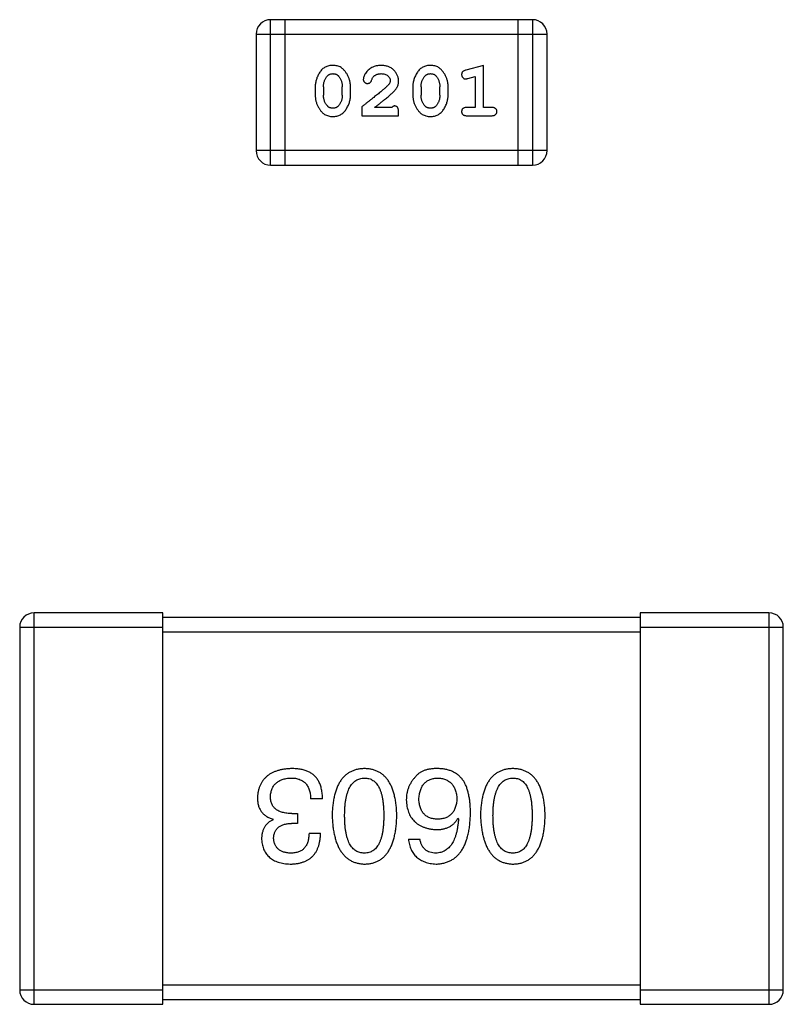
# Model space of a CAD drawing. Header units: millimetres. Extents: x 72 to 239, y 133 to 319.
# Tile 115 of 240: x 105.23 to 106.83, y 265.71 to 267.78. Entities that reach past the tile are written whole.
import ezdxf

# ---------------------------------------------------------------- set-up
doc = ezdxf.new("R2010")
doc.units = ezdxf.units.MM
doc.header["$LTSCALE"] = 5
doc.layers.get('0').update_dxf_attribs({"linetype": 'CONTINUOUS'})

msp = doc.modelspace()

# ---------------------------------------------------------------- linework, layer by layer
for p, q in [((105.7541, 267.4705), (105.7541, 267.7753)), ((106.3027, 267.7753), (105.7541, 267.7753)), ((105.7846, 267.4705), (105.7846, 267.7753)), ((106.2723, 267.7753), (106.2723, 267.4705)), ((106.3027, 267.7753), (106.3027, 267.4705)), ((105.7236, 267.7448), (105.7236, 267.501)), ((105.7236, 267.7448), (106.3332, 267.7448)), ((106.3332, 267.501), (106.3332, 267.7448)), ((106.1999, 267.6796), (106.1633, 267.6697)), ((106.1999, 267.5915), (106.1999, 267.6796)), ((106.1676, 267.6523), (106.1826, 267.6564)), ((106.1826, 267.6564), (106.1826, 267.5915)), ((105.8475, 267.6349), (105.8475, 267.6172)), ((105.8648, 267.6347), (105.8648, 267.6175)), ((105.9041, 267.6175), (105.9041, 267.6347)), ((105.9214, 267.6172), (105.9214, 267.6349)), ((106.052, 267.6349), (106.052, 267.6172)), ((106.0693, 267.6347), (106.0693, 267.6175)), ((106.1087, 267.6175), (106.1087, 267.6347)), ((106.126, 267.6172), (106.126, 267.6349)), ((105.945, 267.593), (105.945, 267.5742)), ((106.008, 267.5915), (105.9718, 267.5915)), ((106.0221, 267.5742), (106.0221, 267.582)), ((106.1826, 267.5915), (106.1653, 267.5915)), ((106.2172, 267.5915), (106.1999, 267.5915)), ((105.945, 267.5742), (106.0221, 267.5742)), ((106.1653, 267.5742), (106.2172, 267.5742)), ((106.3332, 267.501), (105.7236, 267.501)), ((105.7541, 267.4705), (106.3027, 267.4705)), ((105.2583, 265.7127), (105.2583, 266.5327)), ((105.5283, 266.5327), (105.2583, 266.5327)), ((105.5283, 265.7127), (105.5283, 266.5327)), ((106.5283, 266.5327), (106.5283, 265.7127)), ((106.7983, 266.5327), (106.5283, 266.5327)), ((106.7983, 266.5327), (106.7983, 265.7127)), ((106.5283, 266.5227), (105.5283, 266.5227)), ((105.2283, 266.5027), (105.2283, 265.7427)), ((105.2283, 266.5027), (105.5283, 266.5027)), ((105.5283, 266.4927), (106.5283, 266.4927)), ((106.5283, 266.5027), (106.8283, 266.5027)), ((106.8283, 265.7427), (106.8283, 266.5027)), ((105.863, 266.1431), (105.8379, 266.1431)), ((105.7592, 266.0994), (105.7592, 266.1005)), ((105.7985, 266.1125), (105.8106, 266.1125)), ((105.8106, 266.1125), (105.8106, 266.0917)), ((106.1466, 266.1027), (106.1477, 266.1016)), ((105.8106, 266.0917), (105.7975, 266.0917)), ((105.8346, 266.071), (105.8587, 266.071)), ((106.0427, 266.0589), (106.0668, 266.0589)), ((106.5283, 265.7527), (105.5283, 265.7527)), ((105.5283, 265.7427), (105.2283, 265.7427)), ((105.5283, 265.7227), (106.5283, 265.7227)), ((106.8283, 265.7427), (106.5283, 265.7427)), ((105.2583, 265.7127), (105.5283, 265.7127)), ((106.5283, 265.7127), (106.7983, 265.7127))]:
    msp.add_line(p, q)
for centre, radius, start, end in [((105.7541, 267.7448), 0.0305, 90, 180), ((106.3027, 267.7448), 0.0305, 0, 90), ((105.7541, 267.501), 0.0305, 180, 270), ((106.3027, 267.501), 0.0305, 270, 0), ((105.2583, 266.5027), 0.03, 90, 180), ((106.7983, 266.5027), 0.03, 0, 90), ((105.2583, 265.7427), 0.03, 180, 270), ((106.7983, 265.7427), 0.03, 270, 0)]:
    msp.add_arc(centre, radius, start, end)
for points, knots in [([(105.8843, 267.6796), (105.8829, 267.6795), (105.8801, 267.6794), (105.876, 267.6787), (105.8721, 267.6776), (105.8686, 267.676), (105.8653, 267.674), (105.8622, 267.6715), (105.8594, 267.6685), (105.857, 267.6651), (105.8548, 267.6615), (105.8528, 267.6578), (105.8512, 267.6541), (105.8499, 267.6503), (105.8488, 267.6466), (105.8481, 267.6427), (105.8476, 267.6388), (105.8475, 267.6362), (105.8475, 267.6349)], [0, 0, 0, 0, 0.06692, 0.130834, 0.19258, 0.252759, 0.312631, 0.373411, 0.436359, 0.501894, 0.568244, 0.632472, 0.69556, 0.757163, 0.818592, 0.878885, 0.939235, 1, 1, 1, 1]), ([(105.8721, 267.6565), (105.8725, 267.6569), (105.8733, 267.6578), (105.8746, 267.659), (105.876, 267.66), (105.8775, 267.6608), (105.8791, 267.6615), (105.8808, 267.6619), (105.8826, 267.6622), (105.8838, 267.6622), (105.8844, 267.6623)], [0, 0, 0, 0, 0.13042, 0.256046, 0.378133, 0.498725, 0.620452, 0.742761, 0.869406, 1, 1, 1, 1]), ([(105.9214, 267.6349), (105.9214, 267.636), (105.9214, 267.6382), (105.9211, 267.6414), (105.9206, 267.6445), (105.9199, 267.6476), (105.919, 267.6506), (105.9179, 267.6537), (105.9166, 267.6566), (105.9151, 267.6595), (105.9135, 267.6622), (105.9118, 267.6648), (105.9102, 267.6671), (105.9085, 267.6692), (105.9068, 267.6711), (105.9051, 267.6727), (105.9034, 267.6741), (105.901, 267.6757), (105.8978, 267.6773), (105.8936, 267.6786), (105.8891, 267.6794), (105.8859, 267.6795), (105.8843, 267.6796)], [0, 0, 0, 0, 0.049855, 0.099516, 0.148482, 0.19758, 0.246804, 0.296268, 0.346517, 0.397047, 0.446826, 0.49336, 0.537801, 0.579207, 0.617974, 0.654833, 0.689171, 0.722088, 0.786392, 0.853518, 0.924186, 1, 1, 1, 1]), ([(105.8844, 267.6623), (105.8851, 267.6622), (105.8863, 267.6622), (105.8881, 267.662), (105.8898, 267.6616), (105.8914, 267.661), (105.8929, 267.6602), (105.8942, 267.6593), (105.8955, 267.6582), (105.8962, 267.6574), (105.8966, 267.657)], [0, 0, 0, 0, 0.138115, 0.270177, 0.397547, 0.520057, 0.63869, 0.757499, 0.878226, 1, 1, 1, 1]), ([(105.9855, 267.6796), (105.9838, 267.6795), (105.9804, 267.6794), (105.9755, 267.6785), (105.9707, 267.6771), (105.9662, 267.6751), (105.9621, 267.6727), (105.9584, 267.6698), (105.9553, 267.6666), (105.9528, 267.663), (105.9508, 267.6594), (105.9493, 267.6561), (105.9484, 267.6531), (105.9483, 267.6511), (105.9482, 267.6502)], [0, 0, 0, 0, 0.098286, 0.193983, 0.289056, 0.384352, 0.477435, 0.566197, 0.652355, 0.737986, 0.818188, 0.887401, 0.94802, 1, 1, 1, 1]), ([(105.9705, 267.6569), (105.971, 267.6573), (105.972, 267.6581), (105.9736, 267.6593), (105.9753, 267.6602), (105.9771, 267.6609), (105.9791, 267.6615), (105.9811, 267.6619), (105.9832, 267.6622), (105.9846, 267.6622), (105.9853, 267.6623)], [0, 0, 0, 0, 0.121873, 0.243139, 0.363336, 0.485133, 0.607572, 0.734701, 0.864814, 1, 1, 1, 1]), ([(105.9853, 267.6623), (105.9867, 267.6622), (105.9894, 267.6621), (105.9932, 267.6613), (105.9966, 267.6599), (105.9995, 267.658), (106.0018, 267.6557), (106.0036, 267.6532), (106.0046, 267.6505), (106.0048, 267.6487), (106.0048, 267.6477)], [0, 0, 0, 0, 0.156344, 0.299348, 0.4327, 0.561, 0.682299, 0.791883, 0.89611, 1, 1, 1, 1]), ([(106.0221, 267.6468), (106.0221, 267.6479), (106.022, 267.6501), (106.0216, 267.6533), (106.0207, 267.6564), (106.0196, 267.6594), (106.0181, 267.6623), (106.0164, 267.665), (106.0142, 267.6676), (106.0119, 267.67), (106.0092, 267.6722), (106.0064, 267.6742), (106.0033, 267.6759), (106.0001, 267.6772), (105.9967, 267.6783), (105.9931, 267.679), (105.9893, 267.6795), (105.9868, 267.6795), (105.9855, 267.6796)], [0, 0, 0, 0, 0.060981, 0.120256, 0.178148, 0.236115, 0.293993, 0.352864, 0.413358, 0.476056, 0.539296, 0.602396, 0.665116, 0.728325, 0.792919, 0.859317, 0.928302, 1, 1, 1, 1]), ([(106.0888, 267.6796), (106.0874, 267.6795), (106.0846, 267.6794), (106.0805, 267.6787), (106.0766, 267.6776), (106.0731, 267.676), (106.0698, 267.674), (106.0667, 267.6715), (106.0639, 267.6685), (106.0615, 267.6651), (106.0593, 267.6615), (106.0573, 267.6578), (106.0557, 267.6541), (106.0544, 267.6503), (106.0533, 267.6466), (106.0526, 267.6427), (106.0521, 267.6388), (106.052, 267.6362), (106.052, 267.6349)], [0, 0, 0, 0, 0.06692, 0.130834, 0.19258, 0.252759, 0.312631, 0.373411, 0.436359, 0.501894, 0.568244, 0.632472, 0.69556, 0.757163, 0.818592, 0.878885, 0.939235, 1, 1, 1, 1]), ([(106.0766, 267.6565), (106.077, 267.6569), (106.0778, 267.6578), (106.0791, 267.659), (106.0805, 267.66), (106.082, 267.6608), (106.0836, 267.6615), (106.0853, 267.6619), (106.0871, 267.6622), (106.0883, 267.6622), (106.0889, 267.6623)], [0, 0, 0, 0, 0.13042, 0.256046, 0.378133, 0.498725, 0.620452, 0.742761, 0.869406, 1, 1, 1, 1]), ([(106.126, 267.6349), (106.1259, 267.636), (106.1259, 267.6382), (106.1256, 267.6414), (106.1251, 267.6445), (106.1244, 267.6476), (106.1235, 267.6506), (106.1224, 267.6537), (106.1211, 267.6566), (106.1196, 267.6595), (106.118, 267.6622), (106.1163, 267.6648), (106.1147, 267.6671), (106.113, 267.6692), (106.1113, 267.6711), (106.1096, 267.6727), (106.1079, 267.6741), (106.1055, 267.6757), (106.1023, 267.6773), (106.0982, 267.6786), (106.0936, 267.6794), (106.0904, 267.6795), (106.0888, 267.6796)], [0, 0, 0, 0, 0.049855, 0.099516, 0.148482, 0.19758, 0.246804, 0.296268, 0.346517, 0.397047, 0.446826, 0.49336, 0.537801, 0.579207, 0.617974, 0.654833, 0.689171, 0.722088, 0.786392, 0.853518, 0.924186, 1, 1, 1, 1]), ([(106.0889, 267.6623), (106.0896, 267.6622), (106.0908, 267.6622), (106.0926, 267.662), (106.0943, 267.6616), (106.0959, 267.661), (106.0974, 267.6602), (106.0987, 267.6593), (106.1, 267.6582), (106.1007, 267.6574), (106.1011, 267.657)], [0, 0, 0, 0, 0.138115, 0.270177, 0.397547, 0.520057, 0.63869, 0.757499, 0.878226, 1, 1, 1, 1]), ([(106.1633, 267.6697), (106.1625, 267.6694), (106.1609, 267.6689), (106.1588, 267.6681), (106.1572, 267.6672), (106.156, 267.6662), (106.1552, 267.665), (106.1547, 267.6636), (106.1543, 267.6621), (106.1543, 267.6611), (106.1543, 267.6605)], [0, 0, 0, 0, 0.187321, 0.344927, 0.475328, 0.579604, 0.674244, 0.773631, 0.882025, 1, 1, 1, 1]), ([(105.8648, 267.6347), (105.8648, 267.6357), (105.8649, 267.6378), (105.8652, 267.6409), (105.8658, 267.6438), (105.8666, 267.6466), (105.8676, 267.6493), (105.8689, 267.6518), (105.8703, 267.6542), (105.8715, 267.6557), (105.8721, 267.6565)], [0, 0, 0, 0, 0.135446, 0.266257, 0.393419, 0.517936, 0.639137, 0.758785, 0.879345, 1, 1, 1, 1]), ([(105.8966, 267.657), (105.8972, 267.6562), (105.8984, 267.6546), (105.8999, 267.652), (105.9012, 267.6494), (105.9023, 267.6466), (105.9031, 267.6438), (105.9037, 267.6408), (105.9041, 267.6378), (105.9041, 267.6357), (105.9041, 267.6347)], [0, 0, 0, 0, 0.125331, 0.248948, 0.371201, 0.494032, 0.616811, 0.742104, 0.868849, 1, 1, 1, 1]), ([(105.9482, 267.6502), (105.9482, 267.6497), (105.9483, 267.6486), (105.9488, 267.6471), (105.9496, 267.6456), (105.9508, 267.6443), (105.9521, 267.6432), (105.9536, 267.6424), (105.9553, 267.6419), (105.9564, 267.6418), (105.957, 267.6418)], [0, 0, 0, 0, 0.120856, 0.239483, 0.360995, 0.490166, 0.620982, 0.746416, 0.870253, 1, 1, 1, 1]), ([(105.957, 267.6418), (105.9575, 267.6418), (105.9585, 267.6419), (105.9598, 267.6421), (105.9611, 267.6426), (105.9622, 267.6433), (105.9632, 267.6442), (105.9641, 267.6454), (105.9649, 267.6468), (105.9653, 267.6478), (105.9655, 267.6484)], [0, 0, 0, 0, 0.127347, 0.246131, 0.359406, 0.470543, 0.586092, 0.711469, 0.847022, 1, 1, 1, 1]), ([(105.9655, 267.6484), (105.9658, 267.6493), (105.9664, 267.651), (105.9676, 267.6533), (105.9689, 267.6553), (105.9699, 267.6564), (105.9705, 267.6569)], [0, 0, 0, 0, 0.285518, 0.544185, 0.781367, 1, 1, 1, 1]), ([(106.0048, 267.6477), (106.0048, 267.6469), (106.0046, 267.6453), (106.0037, 267.6429), (106.0021, 267.6404), (106.0008, 267.6388), (106.0001, 267.638)], [0, 0, 0, 0, 0.212836, 0.442809, 0.70317, 1, 1, 1, 1]), ([(106.0054, 267.6185), (106.0062, 267.6193), (106.0079, 267.6208), (106.0103, 267.623), (106.0124, 267.6251), (106.0143, 267.6271), (106.0159, 267.6289), (106.0173, 267.6307), (106.0184, 267.6323), (106.0195, 267.6344), (106.0206, 267.637), (106.0215, 267.6401), (106.022, 267.6434), (106.0221, 267.6457), (106.0221, 267.6468)], [0, 0, 0, 0, 0.103002, 0.197728, 0.285279, 0.365235, 0.437224, 0.502446, 0.560545, 0.611446, 0.707576, 0.80349, 0.900532, 1, 1, 1, 1]), ([(106.0693, 267.6347), (106.0693, 267.6357), (106.0694, 267.6378), (106.0697, 267.6409), (106.0703, 267.6438), (106.0711, 267.6466), (106.0721, 267.6493), (106.0734, 267.6518), (106.0748, 267.6542), (106.076, 267.6557), (106.0766, 267.6565)], [0, 0, 0, 0, 0.135446, 0.266257, 0.393419, 0.517936, 0.639137, 0.758785, 0.879345, 1, 1, 1, 1]), ([(106.1011, 267.657), (106.1017, 267.6562), (106.1029, 267.6546), (106.1044, 267.652), (106.1057, 267.6494), (106.1068, 267.6466), (106.1076, 267.6438), (106.1082, 267.6408), (106.1086, 267.6378), (106.1086, 267.6357), (106.1087, 267.6347)], [0, 0, 0, 0, 0.125331, 0.248948, 0.371201, 0.494032, 0.616811, 0.742104, 0.868849, 1, 1, 1, 1]), ([(106.1543, 267.6605), (106.1543, 267.6599), (106.1543, 267.6587), (106.1548, 267.6569), (106.1555, 267.6553), (106.1566, 267.6539), (106.1578, 267.6527), (106.1591, 267.6519), (106.1606, 267.6513), (106.1616, 267.6513), (106.1622, 267.6512)], [0, 0, 0, 0, 0.138815, 0.27042, 0.39836, 0.52875, 0.654955, 0.771147, 0.884581, 1, 1, 1, 1]), ([(106.1622, 267.6512), (106.1625, 267.6513), (106.1633, 267.6513), (106.1645, 267.6515), (106.166, 267.6518), (106.167, 267.6521), (106.1676, 267.6523)], [0, 0, 0, 0, 0.183151, 0.413144, 0.682305, 1, 1, 1, 1]), ([(106.0001, 267.638), (105.9996, 267.6376), (105.9987, 267.6366), (105.997, 267.635), (105.9952, 267.6333), (105.993, 267.6314), (105.9905, 267.6292), (105.9878, 267.6269), (105.9848, 267.6244), (105.9815, 267.6217), (105.9779, 267.6188), (105.974, 267.6157), (105.9699, 267.6124), (105.9655, 267.6089), (105.9608, 267.6052), (105.9558, 267.6013), (105.9505, 267.5972), (105.9469, 267.5945), (105.945, 267.593)], [0, 0, 0, 0, 0.026647, 0.057942, 0.094152, 0.134806, 0.180631, 0.231142, 0.286385, 0.346321, 0.411439, 0.481035, 0.555329, 0.634592, 0.718826, 0.807759, 0.901393, 1, 1, 1, 1]), ([(105.8475, 267.6172), (105.8475, 267.6161), (105.8476, 267.614), (105.8479, 267.6108), (105.8484, 267.6077), (105.8491, 267.6046), (105.8499, 267.6015), (105.8511, 267.5986), (105.8523, 267.5956), (105.8538, 267.5927), (105.8554, 267.59), (105.857, 267.5874), (105.8586, 267.5851), (105.8603, 267.583), (105.862, 267.5812), (105.8637, 267.5795), (105.8654, 267.5781), (105.8678, 267.5765), (105.871, 267.5749), (105.8752, 267.5736), (105.8797, 267.5727), (105.8829, 267.5726), (105.8845, 267.5726)], [0, 0, 0, 0, 0.049886, 0.09882, 0.148132, 0.19689, 0.246038, 0.295176, 0.345305, 0.395692, 0.445312, 0.491875, 0.535813, 0.577009, 0.616081, 0.652689, 0.687585, 0.720206, 0.785062, 0.85223, 0.923759, 1, 1, 1, 1]), ([(105.8725, 267.5952), (105.8718, 267.596), (105.8706, 267.5975), (105.8691, 267.6001), (105.8677, 267.6027), (105.8667, 267.6055), (105.8659, 267.6083), (105.8652, 267.6113), (105.8649, 267.6143), (105.8648, 267.6164), (105.8648, 267.6175)], [0, 0, 0, 0, 0.124927, 0.248361, 0.370889, 0.492583, 0.61616, 0.741472, 0.869044, 1, 1, 1, 1]), ([(105.8845, 267.5726), (105.886, 267.5726), (105.8888, 267.5727), (105.8929, 267.5734), (105.8967, 267.5745), (105.9003, 267.5761), (105.9036, 267.5781), (105.9067, 267.5807), (105.9095, 267.5836), (105.9119, 267.587), (105.9141, 267.5906), (105.9161, 267.5943), (105.9177, 267.598), (105.9191, 267.6017), (105.9201, 267.6056), (105.9209, 267.6094), (105.9214, 267.6133), (105.9214, 267.6159), (105.9214, 267.6172)], [0, 0, 0, 0, 0.067217, 0.131051, 0.19272, 0.252824, 0.312745, 0.373449, 0.436041, 0.501494, 0.567761, 0.632087, 0.695096, 0.757109, 0.817993, 0.878657, 0.939311, 1, 1, 1, 1]), ([(105.9041, 267.6175), (105.9041, 267.6164), (105.9041, 267.6143), (105.9037, 267.6113), (105.9032, 267.6083), (105.9023, 267.6055), (105.9014, 267.6029), (105.9001, 267.6003), (105.8986, 267.5979), (105.8975, 267.5964), (105.8969, 267.5957)], [0, 0, 0, 0, 0.135449, 0.266263, 0.393429, 0.516942, 0.639128, 0.758779, 0.879341, 1, 1, 1, 1]), ([(105.9718, 267.5915), (105.9738, 267.593), (105.9776, 267.596), (105.9831, 267.6003), (105.9881, 267.6043), (105.9925, 267.6078), (105.9965, 267.611), (105.9999, 267.6138), (106.0028, 267.6163), (106.0046, 267.6178), (106.0054, 267.6185)], [0, 0, 0, 0, 0.176662, 0.337826, 0.484741, 0.617764, 0.73494, 0.837793, 0.926412, 1, 1, 1, 1]), ([(106.052, 267.6172), (106.052, 267.6161), (106.0521, 267.614), (106.0524, 267.6108), (106.0529, 267.6077), (106.0536, 267.6046), (106.0544, 267.6015), (106.0556, 267.5986), (106.0568, 267.5956), (106.0583, 267.5927), (106.0599, 267.59), (106.0615, 267.5874), (106.0632, 267.5851), (106.0648, 267.583), (106.0665, 267.5812), (106.0682, 267.5795), (106.0699, 267.5781), (106.0723, 267.5765), (106.0755, 267.5749), (106.0797, 267.5736), (106.0842, 267.5727), (106.0874, 267.5726), (106.0891, 267.5726)], [0, 0, 0, 0, 0.049886, 0.09882, 0.148132, 0.19689, 0.246038, 0.295176, 0.345305, 0.395692, 0.445312, 0.491875, 0.535813, 0.577009, 0.616081, 0.652689, 0.687585, 0.720206, 0.785062, 0.85223, 0.923759, 1, 1, 1, 1]), ([(106.077, 267.5952), (106.0764, 267.596), (106.0751, 267.5975), (106.0736, 267.6001), (106.0722, 267.6027), (106.0712, 267.6055), (106.0704, 267.6083), (106.0697, 267.6113), (106.0694, 267.6143), (106.0693, 267.6164), (106.0693, 267.6175)], [0, 0, 0, 0, 0.124927, 0.248361, 0.370889, 0.492583, 0.61616, 0.741472, 0.869044, 1, 1, 1, 1]), ([(106.0891, 267.5726), (106.0905, 267.5726), (106.0933, 267.5727), (106.0974, 267.5734), (106.1013, 267.5745), (106.1048, 267.5761), (106.1082, 267.5781), (106.1112, 267.5807), (106.114, 267.5836), (106.1165, 267.587), (106.1186, 267.5906), (106.1206, 267.5943), (106.1223, 267.598), (106.1236, 267.6017), (106.1246, 267.6056), (106.1254, 267.6094), (106.1259, 267.6133), (106.1259, 267.6159), (106.126, 267.6172)], [0, 0, 0, 0, 0.067217, 0.131051, 0.19272, 0.252824, 0.312745, 0.373449, 0.436041, 0.501494, 0.567761, 0.632087, 0.695096, 0.757109, 0.817993, 0.878657, 0.939311, 1, 1, 1, 1]), ([(106.1087, 267.6175), (106.1086, 267.6164), (106.1086, 267.6143), (106.1083, 267.6113), (106.1077, 267.6083), (106.1069, 267.6055), (106.1059, 267.6029), (106.1046, 267.6003), (106.1031, 267.5979), (106.102, 267.5964), (106.1014, 267.5957)], [0, 0, 0, 0, 0.135449, 0.266263, 0.393429, 0.516942, 0.639128, 0.758779, 0.879341, 1, 1, 1, 1]), ([(105.8846, 267.5899), (105.884, 267.5899), (105.8827, 267.5899), (105.8809, 267.5902), (105.8792, 267.5906), (105.8776, 267.5912), (105.8761, 267.5919), (105.8748, 267.5928), (105.8736, 267.5939), (105.8728, 267.5948), (105.8725, 267.5952)], [0, 0, 0, 0, 0.139844, 0.271849, 0.399162, 0.521619, 0.6402, 0.758957, 0.87828, 1, 1, 1, 1]), ([(105.8969, 267.5957), (105.8965, 267.5952), (105.8957, 267.5943), (105.8944, 267.5931), (105.8929, 267.5921), (105.8914, 267.5913), (105.8898, 267.5907), (105.8882, 267.5902), (105.8864, 267.5899), (105.8852, 267.5899), (105.8846, 267.5899)], [0, 0, 0, 0, 0.129853, 0.25607, 0.380154, 0.49978, 0.62208, 0.743277, 0.868791, 1, 1, 1, 1]), ([(106.0135, 267.5946), (106.013, 267.5946), (106.0121, 267.5945), (106.0107, 267.5938), (106.0093, 267.5928), (106.0084, 267.5919), (106.008, 267.5915)], [0, 0, 0, 0, 0.20611, 0.432681, 0.695597, 1, 1, 1, 1]), ([(106.0221, 267.582), (106.0221, 267.5831), (106.0221, 267.5851), (106.0216, 267.5878), (106.021, 267.59), (106.0199, 267.5918), (106.0186, 267.5931), (106.0171, 267.594), (106.0153, 267.5945), (106.0141, 267.5946), (106.0135, 267.5946)], [0, 0, 0, 0, 0.1844, 0.34094, 0.473574, 0.586824, 0.690029, 0.789175, 0.890445, 1, 1, 1, 1]), ([(106.0891, 267.5899), (106.0885, 267.5899), (106.0872, 267.5899), (106.0854, 267.5902), (106.0837, 267.5906), (106.0821, 267.5912), (106.0807, 267.5919), (106.0793, 267.5928), (106.0781, 267.5939), (106.0773, 267.5948), (106.077, 267.5952)], [0, 0, 0, 0, 0.139844, 0.271849, 0.399162, 0.521619, 0.6402, 0.758957, 0.87828, 1, 1, 1, 1]), ([(106.1014, 267.5957), (106.101, 267.5952), (106.1002, 267.5943), (106.0989, 267.5931), (106.0975, 267.5921), (106.0959, 267.5913), (106.0944, 267.5907), (106.0927, 267.5902), (106.0909, 267.5899), (106.0897, 267.5899), (106.0891, 267.5899)], [0, 0, 0, 0, 0.129853, 0.25607, 0.380154, 0.49978, 0.62208, 0.743277, 0.868791, 1, 1, 1, 1]), ([(106.1653, 267.5915), (106.1644, 267.5914), (106.1627, 267.5914), (106.1604, 267.5909), (106.1584, 267.5902), (106.1569, 267.5891), (106.1557, 267.5878), (106.1549, 267.5863), (106.1544, 267.5846), (106.1543, 267.5834), (106.1543, 267.5828)], [0, 0, 0, 0, 0.169102, 0.317658, 0.446239, 0.563118, 0.671828, 0.776546, 0.884858, 1, 1, 1, 1]), ([(106.1543, 267.5828), (106.1543, 267.5822), (106.1544, 267.581), (106.1549, 267.5793), (106.1557, 267.5778), (106.1569, 267.5765), (106.1584, 267.5754), (106.1604, 267.5747), (106.1627, 267.5742), (106.1644, 267.5742), (106.1653, 267.5742)], [0, 0, 0, 0, 0.115051, 0.223278, 0.329269, 0.437893, 0.554681, 0.682591, 0.83103, 1, 1, 1, 1]), ([(106.2282, 267.5828), (106.2282, 267.5834), (106.2281, 267.5846), (106.2276, 267.5863), (106.2268, 267.5878), (106.2256, 267.5891), (106.2241, 267.5902), (106.2221, 267.5909), (106.2198, 267.5914), (106.2181, 267.5914), (106.2172, 267.5915)], [0, 0, 0, 0, 0.11517, 0.223509, 0.328254, 0.438012, 0.553651, 0.682263, 0.830856, 1, 1, 1, 1]), ([(106.2172, 267.5742), (106.2181, 267.5742), (106.2198, 267.5742), (106.2221, 267.5747), (106.2241, 267.5754), (106.2256, 267.5765), (106.2268, 267.5778), (106.2276, 267.5793), (106.2281, 267.581), (106.2282, 267.5822), (106.2282, 267.5828)], [0, 0, 0, 0, 0.169012, 0.317488, 0.445429, 0.560977, 0.67065, 0.776666, 0.88492, 1, 1, 1, 1]), ([(105.7975, 266.2065), (105.7947, 266.2064), (105.7894, 266.2061), (105.7816, 266.2052), (105.7744, 266.2038), (105.7677, 266.2019), (105.7615, 266.1997), (105.7557, 266.197), (105.7505, 266.1938), (105.7458, 266.1902), (105.7416, 266.1861), (105.7379, 266.1816), (105.7346, 266.1766), (105.732, 266.1712), (105.7298, 266.1654), (105.7281, 266.1591), (105.7269, 266.1523), (105.7266, 266.1477), (105.7264, 266.1453)], [0, 0, 0, 0, 0.078078, 0.151942, 0.221594, 0.28726, 0.350176, 0.409768, 0.467648, 0.523784, 0.578904, 0.634014, 0.689819, 0.746826, 0.805875, 0.867063, 0.931764, 1, 1, 1, 1]), ([(105.8335, 266.1999), (105.8324, 266.2005), (105.83, 266.2015), (105.8263, 266.2029), (105.8222, 266.204), (105.8179, 266.2049), (105.8132, 266.2056), (105.8082, 266.2061), (105.8029, 266.2064), (105.7993, 266.2065), (105.7975, 266.2065)], [0, 0, 0, 0, 0.101955, 0.208983, 0.322698, 0.44339, 0.570851, 0.70629, 0.84885, 1, 1, 1, 1]), ([(105.863, 266.1431), (105.863, 266.1449), (105.8628, 266.1484), (105.8624, 266.1535), (105.8617, 266.1583), (105.8608, 266.163), (105.8597, 266.1674), (105.8585, 266.1716), (105.8569, 266.1755), (105.8552, 266.1791), (105.8532, 266.1826), (105.8511, 266.1858), (105.8487, 266.1888), (105.8461, 266.1915), (105.8433, 266.194), (105.8402, 266.1962), (105.837, 266.1983), (105.8347, 266.1994), (105.8335, 266.1999)], [0, 0, 0, 0, 0.078937, 0.154495, 0.226898, 0.296844, 0.363348, 0.427781, 0.48946, 0.549586, 0.607902, 0.664733, 0.720805, 0.776157, 0.831175, 0.886736, 0.943094, 1, 1, 1, 1]), ([(105.9507, 266.2065), (105.9481, 266.2064), (105.9429, 266.2061), (105.9354, 266.2049), (105.9284, 266.2028), (105.9218, 266.2001), (105.9158, 266.1965), (105.9103, 266.1922), (105.9053, 266.1872), (105.9008, 266.1813), (105.8968, 266.1748), (105.8933, 266.1674), (105.8903, 266.1594), (105.8879, 266.1506), (105.8858, 266.141), (105.8844, 266.1307), (105.8833, 266.1197), (105.8831, 266.1121), (105.8829, 266.1081)], [0, 0, 0, 0, 0.059134, 0.115603, 0.169236, 0.221572, 0.273254, 0.32474, 0.377319, 0.431815, 0.488555, 0.548609, 0.612242, 0.680182, 0.75251, 0.829782, 0.91231, 1, 1, 1, 1]), ([(106.0185, 266.1081), (106.0183, 266.1121), (106.0181, 266.1197), (106.017, 266.1307), (106.0156, 266.141), (106.0135, 266.1506), (106.0111, 266.1594), (106.0081, 266.1674), (106.0046, 266.1748), (106.0006, 266.1813), (105.9961, 266.1872), (105.9911, 266.1922), (105.9856, 266.1965), (105.9796, 266.2001), (105.973, 266.2028), (105.966, 266.2049), (105.9585, 266.2061), (105.9534, 266.2064), (105.9507, 266.2065)], [0, 0, 0, 0, 0.087693, 0.170223, 0.247496, 0.319826, 0.387768, 0.451403, 0.511459, 0.568358, 0.622671, 0.675251, 0.726739, 0.778422, 0.830759, 0.884394, 0.940865, 1, 1, 1, 1]), ([(106.1072, 266.2065), (106.1044, 266.2065), (106.099, 266.2066), (106.0912, 266.206), (106.0841, 266.2049), (106.0775, 266.2031), (106.0717, 266.2008), (106.0665, 266.1978), (106.0618, 266.1943), (106.0593, 266.1915), (106.058, 266.1901)], [0, 0, 0, 0, 0.156782, 0.301945, 0.436395, 0.561474, 0.678489, 0.78853, 0.894967, 1, 1, 1, 1]), ([(106.1586, 266.1803), (106.1571, 266.1823), (106.1542, 266.1862), (106.149, 266.1914), (106.1433, 266.1958), (106.137, 266.1995), (106.1303, 266.2024), (106.1231, 266.2046), (106.1153, 266.206), (106.11, 266.2063), (106.1072, 266.2065)], [0, 0, 0, 0, 0.125033, 0.246266, 0.36603, 0.485265, 0.606781, 0.732144, 0.862551, 1, 1, 1, 1]), ([(106.2616, 266.2065), (106.2589, 266.2064), (106.2537, 266.2061), (106.2462, 266.2049), (106.2392, 266.2028), (106.2327, 266.2001), (106.2267, 266.1965), (106.2212, 266.1922), (106.2161, 266.1872), (106.2116, 266.1813), (106.2077, 266.1748), (106.2042, 266.1674), (106.2012, 266.1594), (106.1987, 266.1506), (106.1967, 266.141), (106.1952, 266.1307), (106.1942, 266.1197), (106.1939, 266.1121), (106.1938, 266.1081)], [0, 0, 0, 0, 0.059134, 0.115603, 0.169236, 0.221572, 0.273254, 0.32474, 0.377319, 0.431815, 0.488555, 0.548609, 0.612242, 0.680182, 0.75251, 0.829782, 0.91231, 1, 1, 1, 1]), ([(106.3293, 266.1081), (106.3292, 266.1121), (106.3289, 266.1197), (106.3279, 266.1307), (106.3264, 266.141), (106.3244, 266.1506), (106.3219, 266.1594), (106.3189, 266.1674), (106.3155, 266.1748), (106.3114, 266.1813), (106.307, 266.1872), (106.302, 266.1922), (106.2965, 266.1965), (106.2904, 266.2001), (106.2839, 266.2028), (106.2769, 266.2049), (106.2694, 266.2061), (106.2642, 266.2064), (106.2616, 266.2065)], [0, 0, 0, 0, 0.087693, 0.170223, 0.247496, 0.319826, 0.387768, 0.451403, 0.511459, 0.568358, 0.622671, 0.675251, 0.726739, 0.778422, 0.830759, 0.884394, 0.940865, 1, 1, 1, 1]), ([(105.7537, 266.1486), (105.7538, 266.15), (105.7541, 266.1529), (105.7548, 266.157), (105.7558, 266.1609), (105.7572, 266.1645), (105.7588, 266.1678), (105.7607, 266.1709), (105.7629, 266.1737), (105.7654, 266.1762), (105.7683, 266.1785), (105.7714, 266.1805), (105.7749, 266.1822), (105.7786, 266.1837), (105.7826, 266.1849), (105.7869, 266.1858), (105.7915, 266.1865), (105.7947, 266.1867), (105.7964, 266.1868)], [0, 0, 0, 0, 0.068514, 0.133941, 0.195994, 0.255362, 0.312994, 0.369441, 0.424687, 0.480522, 0.537148, 0.594801, 0.654411, 0.716817, 0.781981, 0.850498, 0.923306, 1, 1, 1, 1]), ([(105.7964, 266.1868), (105.798, 266.1868), (105.8012, 266.1867), (105.8058, 266.1862), (105.8101, 266.1854), (105.8141, 266.1841), (105.8178, 266.1826), (105.8212, 266.1807), (105.8242, 266.1785), (105.827, 266.1759), (105.8295, 266.173), (105.8316, 266.1697), (105.8335, 266.1661), (105.835, 266.1622), (105.8362, 266.1579), (105.8371, 266.1533), (105.8377, 266.1483), (105.8378, 266.1449), (105.8379, 266.1431)], [0, 0, 0, 0, 0.071272, 0.13882, 0.201858, 0.262757, 0.320043, 0.376709, 0.431462, 0.486034, 0.541209, 0.597703, 0.65589, 0.717768, 0.782056, 0.850407, 0.92277, 1, 1, 1, 1]), ([(105.9092, 266.1081), (105.9092, 266.1113), (105.9093, 266.1173), (105.9097, 266.1261), (105.9105, 266.1343), (105.9117, 266.142), (105.9131, 266.149), (105.9149, 266.1554), (105.917, 266.1613), (105.9194, 266.1665), (105.9222, 266.1712), (105.9253, 266.1752), (105.9287, 266.1787), (105.9325, 266.1816), (105.9366, 266.1838), (105.941, 266.1855), (105.9457, 266.1865), (105.949, 266.1867), (105.9507, 266.1868)], [0, 0, 0, 0, 0.094834, 0.184067, 0.267029, 0.344713, 0.417334, 0.484367, 0.546941, 0.604717, 0.65953, 0.710539, 0.759381, 0.806382, 0.853027, 0.900623, 0.949121, 1, 1, 1, 1]), ([(105.9507, 266.1868), (105.9523, 266.1867), (105.9555, 266.1866), (105.9602, 266.1857), (105.9645, 266.1842), (105.9685, 266.1819), (105.9721, 266.1792), (105.9755, 266.1758), (105.9785, 266.1717), (105.9812, 266.1671), (105.9835, 266.1618), (105.9856, 266.156), (105.9873, 266.1494), (105.9887, 266.1424), (105.9898, 266.1347), (105.9906, 266.1264), (105.9911, 266.1175), (105.9911, 266.1113), (105.9911, 266.1081)], [0, 0, 0, 0, 0.049766, 0.097012, 0.143225, 0.188786, 0.235079, 0.282962, 0.333687, 0.387747, 0.445963, 0.508657, 0.576545, 0.649868, 0.72822, 0.812712, 0.903543, 1, 1, 1, 1]), ([(106.058, 266.1901), (106.0565, 266.1883), (106.0534, 266.1849), (106.0494, 266.1793), (106.046, 266.1735), (106.0432, 266.1675), (106.041, 266.1612), (106.0395, 266.1546), (106.0386, 266.1478), (106.0384, 266.1432), (106.0384, 266.1409)], [0, 0, 0, 0, 0.129393, 0.255335, 0.378531, 0.500878, 0.622934, 0.746191, 0.87096, 1, 1, 1, 1]), ([(106.0646, 266.142), (106.0647, 266.1437), (106.0649, 266.1471), (106.0656, 266.152), (106.0666, 266.1565), (106.0677, 266.1607), (106.0692, 266.1647), (106.0709, 266.1683), (106.0729, 266.1716), (106.0752, 266.1745), (106.0777, 266.1772), (106.0805, 266.1796), (106.0836, 266.1816), (106.0869, 266.1833), (106.0905, 266.1847), (106.0944, 266.1857), (106.0985, 266.1864), (106.1014, 266.1867), (106.1029, 266.1868)], [0, 0, 0, 0, 0.078863, 0.153308, 0.223539, 0.289857, 0.35341, 0.413572, 0.471721, 0.528235, 0.584279, 0.638781, 0.69466, 0.751251, 0.809198, 0.869697, 0.933318, 1, 1, 1, 1]), ([(106.1029, 266.1868), (106.1045, 266.1867), (106.1076, 266.1866), (106.112, 266.1859), (106.1163, 266.185), (106.1202, 266.1837), (106.1238, 266.1822), (106.1271, 266.1802), (106.1302, 266.178), (106.1329, 266.1753), (106.1355, 266.1725), (106.1376, 266.1692), (106.1395, 266.1657), (106.1411, 266.1618), (106.1423, 266.1575), (106.1433, 266.153), (106.1441, 266.1482), (106.1443, 266.1448), (106.1444, 266.1431)], [0, 0, 0, 0, 0.070403, 0.137196, 0.200053, 0.260887, 0.31876, 0.37535, 0.430743, 0.485927, 0.541678, 0.598832, 0.657726, 0.719441, 0.783504, 0.851852, 0.923533, 1, 1, 1, 1]), ([(106.1728, 266.1125), (106.1728, 266.116), (106.1727, 266.1229), (106.172, 266.1329), (106.171, 266.1424), (106.1693, 266.1511), (106.1674, 266.1593), (106.165, 266.1669), (106.1621, 266.1739), (106.1597, 266.1782), (106.1586, 266.1803)], [0, 0, 0, 0, 0.151498, 0.29521, 0.430242, 0.557137, 0.677306, 0.790845, 0.898111, 1, 1, 1, 1]), ([(106.22, 266.1081), (106.2201, 266.1113), (106.2201, 266.1173), (106.2206, 266.1261), (106.2214, 266.1343), (106.2225, 266.142), (106.224, 266.149), (106.2258, 266.1554), (106.2278, 266.1613), (106.2303, 266.1665), (106.233, 266.1712), (106.2361, 266.1752), (106.2395, 266.1787), (106.2433, 266.1816), (106.2474, 266.1838), (106.2518, 266.1855), (106.2566, 266.1865), (106.2599, 266.1867), (106.2616, 266.1868)], [0, 0, 0, 0, 0.094834, 0.184067, 0.267029, 0.344713, 0.417334, 0.484367, 0.546941, 0.604717, 0.65953, 0.710539, 0.759381, 0.806382, 0.853027, 0.900623, 0.949121, 1, 1, 1, 1]), ([(106.2616, 266.1868), (106.2632, 266.1867), (106.2664, 266.1866), (106.271, 266.1857), (106.2754, 266.1842), (106.2793, 266.1819), (106.283, 266.1792), (106.2864, 266.1758), (106.2894, 266.1717), (106.292, 266.1671), (106.2944, 266.1618), (106.2965, 266.156), (106.2981, 266.1494), (106.2996, 266.1424), (106.3007, 266.1347), (106.3014, 266.1264), (106.3019, 266.1175), (106.302, 266.1113), (106.302, 266.1081)], [0, 0, 0, 0, 0.049766, 0.097012, 0.143225, 0.188786, 0.235079, 0.282962, 0.333687, 0.387747, 0.445963, 0.508657, 0.576545, 0.649868, 0.72822, 0.812712, 0.903543, 1, 1, 1, 1]), ([(105.7264, 266.1453), (105.7264, 266.1438), (105.7265, 266.1411), (105.7269, 266.137), (105.7275, 266.1331), (105.7284, 266.1294), (105.7296, 266.1259), (105.731, 266.1226), (105.7326, 266.1195), (105.7345, 266.1165), (105.7367, 266.1138), (105.7392, 266.1113), (105.7419, 266.109), (105.7449, 266.1069), (105.7481, 266.105), (105.7515, 266.1032), (105.7553, 266.1017), (105.7579, 266.1009), (105.7592, 266.1005)], [0, 0, 0, 0, 0.071215, 0.138707, 0.20396, 0.266995, 0.327734, 0.387609, 0.445602, 0.503345, 0.561136, 0.618597, 0.677672, 0.738255, 0.799989, 0.863961, 0.930555, 1, 1, 1, 1]), ([(105.7985, 266.1125), (105.7967, 266.1125), (105.7932, 266.1125), (105.7882, 266.113), (105.7834, 266.1137), (105.779, 266.1147), (105.775, 266.1159), (105.7712, 266.1175), (105.7679, 266.1193), (105.7649, 266.1214), (105.7623, 266.1238), (105.76, 266.1265), (105.758, 266.1295), (105.7564, 266.1328), (105.7552, 266.1363), (105.7543, 266.1402), (105.7538, 266.1443), (105.7538, 266.1471), (105.7537, 266.1486)], [0, 0, 0, 0, 0.082495, 0.159728, 0.232496, 0.300725, 0.365163, 0.425859, 0.483728, 0.538892, 0.592921, 0.646195, 0.699968, 0.754746, 0.811387, 0.870806, 0.933482, 1, 1, 1, 1]), ([(106.0384, 266.1409), (106.0385, 266.1386), (106.0387, 266.134), (106.0397, 266.1274), (106.0412, 266.1211), (106.0429, 266.1153), (106.0453, 266.1099), (106.0481, 266.105), (106.0513, 266.1004), (106.055, 266.0963), (106.0591, 266.0926), (106.0637, 266.0893), (106.0688, 266.0865), (106.0743, 266.084), (106.0802, 266.082), (106.0866, 266.0805), (106.0935, 266.0793), (106.0982, 266.0788), (106.1007, 266.0786)], [0, 0, 0, 0, 0.071527, 0.139094, 0.20346, 0.264939, 0.323904, 0.381383, 0.437591, 0.493343, 0.549401, 0.606085, 0.664838, 0.725424, 0.788712, 0.855452, 0.925772, 1, 1, 1, 1]), ([(106.1039, 266.1005), (106.1025, 266.1005), (106.0995, 266.1007), (106.0953, 266.1013), (106.0913, 266.1022), (106.0876, 266.1034), (106.0842, 266.1049), (106.081, 266.1068), (106.0781, 266.1089), (106.0755, 266.1114), (106.0732, 266.1141), (106.0711, 266.1172), (106.0693, 266.1206), (106.0678, 266.1243), (106.0666, 266.1283), (106.0656, 266.1326), (106.0649, 266.1372), (106.0647, 266.1404), (106.0646, 266.142)], [0, 0, 0, 0, 0.069884, 0.136529, 0.199638, 0.259844, 0.317774, 0.374356, 0.430026, 0.485148, 0.5409, 0.597889, 0.657472, 0.718614, 0.783613, 0.85129, 0.923712, 1, 1, 1, 1]), ([(106.1444, 266.1431), (106.1443, 266.1414), (106.1441, 266.1382), (106.1434, 266.1334), (106.1423, 266.129), (106.1411, 266.1249), (106.1396, 266.1211), (106.1377, 266.1176), (106.1357, 266.1145), (106.1332, 266.1116), (106.1306, 266.1091), (106.1276, 266.1069), (106.1244, 266.105), (106.1208, 266.1035), (106.117, 266.1022), (106.1129, 266.1013), (106.1085, 266.1007), (106.1055, 266.1005), (106.1039, 266.1005)], [0, 0, 0, 0, 0.076072, 0.148369, 0.216753, 0.281358, 0.342792, 0.401604, 0.458929, 0.514444, 0.569818, 0.625343, 0.681554, 0.739608, 0.800134, 0.863477, 0.929547, 1, 1, 1, 1]), ([(105.7592, 266.0994), (105.7573, 266.0984), (105.7536, 266.0966), (105.7486, 266.0929), (105.7444, 266.0885), (105.741, 266.0836), (105.7384, 266.078), (105.7365, 266.0718), (105.7353, 266.065), (105.7352, 266.0603), (105.7352, 266.0578)], [0, 0, 0, 0, 0.125227, 0.244792, 0.361427, 0.478215, 0.59667, 0.722058, 0.856314, 1, 1, 1, 1]), ([(105.8829, 266.1081), (105.8831, 266.1041), (105.8835, 266.0963), (105.8846, 266.085), (105.8862, 266.0744), (105.8883, 266.0647), (105.8908, 266.0556), (105.8938, 266.0473), (105.8973, 266.0398), (105.9013, 266.033), (105.9058, 266.027), (105.9108, 266.0217), (105.9163, 266.0172), (105.9222, 266.0135), (105.9287, 266.0106), (105.9356, 266.0084), (105.943, 266.0069), (105.9481, 266.0066), (105.9507, 266.0065)], [0, 0, 0, 0, 0.088475, 0.171606, 0.249595, 0.322626, 0.391327, 0.455765, 0.516374, 0.573675, 0.628522, 0.681161, 0.732559, 0.783563, 0.83504, 0.887639, 0.942585, 1, 1, 1, 1]), ([(105.9507, 266.0294), (105.949, 266.0295), (105.9458, 266.0296), (105.941, 266.0305), (105.9366, 266.0321), (105.9324, 266.0342), (105.9287, 266.0371), (105.9253, 266.0405), (105.9222, 266.0445), (105.9194, 266.0492), (105.917, 266.0544), (105.9149, 266.0603), (105.9131, 266.0668), (105.9117, 266.0739), (105.9105, 266.0815), (105.9097, 266.0899), (105.9093, 266.0988), (105.9092, 266.105), (105.9092, 266.1081)], [0, 0, 0, 0, 0.050604, 0.098688, 0.145699, 0.191791, 0.238625, 0.286717, 0.337546, 0.391814, 0.449755, 0.512106, 0.579685, 0.652048, 0.730262, 0.814146, 0.904281, 1, 1, 1, 1]), ([(105.9507, 266.0065), (105.9534, 266.0066), (105.9585, 266.0068), (105.966, 266.0081), (105.973, 266.0103), (105.9796, 266.0131), (105.9856, 266.0168), (105.9911, 266.0212), (105.9961, 266.0264), (106.0006, 266.0325), (106.0046, 266.0393), (106.0081, 266.0468), (106.0111, 266.0551), (106.0135, 266.0643), (106.0156, 266.0741), (106.017, 266.0848), (106.0181, 266.0962), (106.0183, 266.1041), (106.0185, 266.1081)], [0, 0, 0, 0, 0.057911, 0.113262, 0.165956, 0.217443, 0.268511, 0.319665, 0.372, 0.426129, 0.483365, 0.543779, 0.607756, 0.676562, 0.749704, 0.827713, 0.911177, 1, 1, 1, 1]), ([(105.9911, 266.1081), (105.9911, 266.105), (105.9911, 266.0988), (105.9906, 266.0899), (105.9898, 266.0815), (105.9888, 266.0738), (105.9873, 266.0668), (105.9856, 266.0603), (105.9835, 266.0544), (105.9812, 266.0492), (105.9785, 266.0445), (105.9755, 266.0405), (105.9721, 266.0371), (105.9685, 266.0343), (105.9645, 266.0321), (105.9602, 266.0305), (105.9555, 266.0296), (105.9523, 266.0295), (105.9507, 266.0294)], [0, 0, 0, 0, 0.096452, 0.187278, 0.271765, 0.350519, 0.423437, 0.491321, 0.554011, 0.612224, 0.666281, 0.717003, 0.764884, 0.811423, 0.856783, 0.902993, 0.950236, 1, 1, 1, 1]), ([(106.1007, 266.0065), (106.1035, 266.0067), (106.109, 266.007), (106.117, 266.0085), (106.1245, 266.0107), (106.1314, 266.0138), (106.1379, 266.0176), (106.1437, 266.0224), (106.1491, 266.0278), (106.1538, 266.0341), (106.1581, 266.0412), (106.1618, 266.049), (106.165, 266.0577), (106.1676, 266.0671), (106.1698, 266.0773), (106.1713, 266.0884), (106.1724, 266.1002), (106.1727, 266.1083), (106.1728, 266.1125)], [0, 0, 0, 0, 0.058957, 0.115262, 0.16907, 0.221312, 0.273147, 0.324961, 0.377649, 0.432026, 0.488925, 0.549039, 0.612912, 0.680653, 0.753056, 0.830314, 0.912483, 1, 1, 1, 1]), ([(106.1007, 266.0786), (106.1033, 266.0787), (106.1084, 266.0788), (106.1157, 266.0799), (106.1224, 266.0818), (106.1286, 266.0844), (106.1341, 266.0879), (106.1389, 266.092), (106.1432, 266.097), (106.1454, 266.1007), (106.1466, 266.1027)], [0, 0, 0, 0, 0.144617, 0.279572, 0.40596, 0.526097, 0.64389, 0.760003, 0.877724, 1, 1, 1, 1]), ([(106.1477, 266.1016), (106.1475, 266.0987), (106.1471, 266.0932), (106.146, 266.0853), (106.1448, 266.0779), (106.1432, 266.0709), (106.1413, 266.0646), (106.1391, 266.0587), (106.1367, 266.0534), (106.1339, 266.0486), (106.1307, 266.0443), (106.1274, 266.0406), (106.1237, 266.0373), (106.1196, 266.0347), (106.1153, 266.0325), (106.1107, 266.031), (106.1058, 266.0298), (106.1024, 266.0296), (106.1007, 266.0294)], [0, 0, 0, 0, 0.089218, 0.173709, 0.252753, 0.326963, 0.397099, 0.462534, 0.524018, 0.582178, 0.637235, 0.689955, 0.741228, 0.791618, 0.841661, 0.892925, 0.945259, 1, 1, 1, 1]), ([(106.1938, 266.1081), (106.194, 266.1041), (106.1943, 266.0963), (106.1955, 266.085), (106.1971, 266.0744), (106.1991, 266.0647), (106.2017, 266.0556), (106.2047, 266.0473), (106.2082, 266.0398), (106.2122, 266.033), (106.2167, 266.027), (106.2217, 266.0217), (106.2271, 266.0172), (106.2331, 266.0135), (106.2395, 266.0106), (106.2465, 266.0084), (106.2539, 266.0069), (106.259, 266.0066), (106.2616, 266.0065)], [0, 0, 0, 0, 0.088475, 0.171606, 0.249595, 0.322626, 0.391327, 0.455765, 0.516374, 0.573675, 0.628522, 0.681161, 0.732559, 0.783563, 0.83504, 0.887639, 0.942585, 1, 1, 1, 1]), ([(106.2616, 266.0294), (106.2599, 266.0295), (106.2566, 266.0296), (106.2519, 266.0305), (106.2474, 266.0321), (106.2433, 266.0342), (106.2396, 266.0371), (106.2361, 266.0405), (106.2331, 266.0445), (106.2302, 266.0492), (106.2278, 266.0544), (106.2257, 266.0603), (106.224, 266.0668), (106.2225, 266.0739), (106.2214, 266.0815), (106.2206, 266.0899), (106.2201, 266.0988), (106.2201, 266.105), (106.22, 266.1081)], [0, 0, 0, 0, 0.050604, 0.098688, 0.145699, 0.191791, 0.238625, 0.286717, 0.337546, 0.391814, 0.449755, 0.512106, 0.579685, 0.652048, 0.730262, 0.814146, 0.904281, 1, 1, 1, 1]), ([(106.2616, 266.0065), (106.2642, 266.0066), (106.2694, 266.0068), (106.2769, 266.0081), (106.2839, 266.0103), (106.2904, 266.0131), (106.2965, 266.0168), (106.302, 266.0212), (106.307, 266.0264), (106.3115, 266.0325), (106.3155, 266.0393), (106.3189, 266.0468), (106.3219, 266.0551), (106.3244, 266.0643), (106.3264, 266.0741), (106.3279, 266.0848), (106.3289, 266.0962), (106.3292, 266.1041), (106.3293, 266.1081)], [0, 0, 0, 0, 0.057911, 0.113262, 0.165956, 0.217443, 0.268511, 0.319665, 0.372, 0.426129, 0.483365, 0.543779, 0.607756, 0.676562, 0.749704, 0.827713, 0.911177, 1, 1, 1, 1]), ([(106.302, 266.1081), (106.302, 266.105), (106.3019, 266.0988), (106.3014, 266.0899), (106.3007, 266.0815), (106.2996, 266.0738), (106.2981, 266.0668), (106.2965, 266.0603), (106.2944, 266.0544), (106.292, 266.0492), (106.2894, 266.0445), (106.2864, 266.0405), (106.283, 266.0371), (106.2794, 266.0343), (106.2754, 266.0321), (106.271, 266.0305), (106.2664, 266.0296), (106.2632, 266.0295), (106.2616, 266.0294)], [0, 0, 0, 0, 0.096452, 0.187278, 0.271765, 0.350519, 0.423437, 0.491321, 0.554011, 0.612224, 0.666281, 0.717003, 0.764884, 0.811423, 0.856783, 0.902993, 0.950236, 1, 1, 1, 1]), ([(105.7603, 266.06), (105.7604, 266.0613), (105.7605, 266.0637), (105.761, 266.0672), (105.7618, 266.0704), (105.7629, 266.0735), (105.7643, 266.0763), (105.766, 266.0788), (105.7679, 266.0812), (105.7701, 266.0833), (105.7726, 266.0852), (105.7753, 266.0868), (105.7783, 266.0882), (105.7816, 266.0894), (105.7852, 266.0903), (105.7891, 266.0911), (105.7932, 266.0915), (105.796, 266.0917), (105.7975, 266.0917)], [0, 0, 0, 0, 0.067741, 0.131599, 0.192143, 0.249977, 0.306453, 0.361639, 0.416449, 0.471489, 0.527582, 0.584873, 0.644974, 0.70814, 0.77492, 0.845909, 0.920585, 1, 1, 1, 1]), ([(105.7352, 266.0578), (105.7353, 266.0559), (105.7357, 266.052), (105.7367, 266.0464), (105.7382, 266.0411), (105.74, 266.0362), (105.7424, 266.0317), (105.7451, 266.0275), (105.7482, 266.0237), (105.7518, 266.0203), (105.7558, 266.0173), (105.7602, 266.0146), (105.765, 266.0123), (105.7703, 266.0104), (105.7759, 266.0088), (105.782, 266.0077), (105.7885, 266.0068), (105.793, 266.0066), (105.7953, 266.0065)], [0, 0, 0, 0, 0.067521, 0.132139, 0.193339, 0.252064, 0.309083, 0.364848, 0.420021, 0.475612, 0.532002, 0.589602, 0.649896, 0.712634, 0.778603, 0.848416, 0.922155, 1, 1, 1, 1]), ([(105.7964, 266.0294), (105.795, 266.0295), (105.7923, 266.0296), (105.7884, 266.0301), (105.7848, 266.0308), (105.7814, 266.0317), (105.7783, 266.0328), (105.7754, 266.0342), (105.7728, 266.0358), (105.7704, 266.0376), (105.7682, 266.0396), (105.7664, 266.0419), (105.7647, 266.0443), (105.7633, 266.0471), (105.7622, 266.05), (105.7613, 266.0531), (105.7606, 266.0565), (105.7604, 266.0588), (105.7603, 266.06)], [0, 0, 0, 0, 0.078051, 0.151197, 0.220412, 0.286742, 0.34933, 0.409464, 0.467368, 0.52298, 0.578639, 0.633998, 0.690142, 0.746855, 0.805868, 0.867776, 0.932345, 1, 1, 1, 1]), ([(105.7953, 266.0065), (105.7978, 266.0066), (105.8027, 266.0067), (105.8098, 266.0076), (105.8164, 266.0089), (105.8225, 266.0108), (105.8282, 266.0131), (105.8334, 266.0159), (105.8381, 266.0193), (105.8423, 266.0231), (105.8461, 266.0274), (105.8494, 266.0322), (105.8521, 266.0375), (105.8544, 266.0432), (105.8562, 266.0495), (105.8575, 266.0562), (105.8584, 266.0634), (105.8586, 266.0684), (105.8587, 266.071)], [0, 0, 0, 0, 0.073232, 0.142595, 0.207997, 0.270074, 0.329156, 0.386529, 0.441846, 0.496976, 0.551877, 0.607941, 0.665637, 0.725446, 0.788542, 0.855101, 0.925196, 1, 1, 1, 1]), ([(105.8346, 266.071), (105.8345, 266.0693), (105.8344, 266.066), (105.8338, 266.0613), (105.833, 266.0569), (105.8319, 266.0528), (105.8305, 266.0491), (105.8288, 266.0457), (105.8268, 266.0426), (105.8246, 266.0398), (105.822, 266.0373), (105.8192, 266.0352), (105.8161, 266.0334), (105.8127, 266.032), (105.809, 266.0308), (105.805, 266.03), (105.8008, 266.0295), (105.7979, 266.0295), (105.7964, 266.0294)], [0, 0, 0, 0, 0.078134, 0.15164, 0.221358, 0.286689, 0.348614, 0.407697, 0.464247, 0.520153, 0.574432, 0.629291, 0.684538, 0.742032, 0.801329, 0.863637, 0.930123, 1, 1, 1, 1]), ([(106.0427, 266.0589), (106.043, 266.057), (106.0435, 266.0531), (106.0448, 266.0474), (106.0463, 266.0421), (106.0483, 266.0372), (106.0507, 266.0327), (106.0534, 266.0285), (106.0565, 266.0246), (106.0599, 266.0211), (106.0637, 266.0181), (106.0679, 266.0153), (106.0725, 266.0129), (106.0774, 266.0109), (106.0827, 266.0092), (106.0884, 266.0079), (106.0944, 266.007), (106.0986, 266.0067), (106.1007, 266.0065)], [0, 0, 0, 0, 0.06947, 0.136096, 0.199592, 0.260665, 0.319672, 0.377156, 0.433415, 0.489984, 0.546535, 0.604276, 0.663499, 0.725182, 0.788953, 0.855683, 0.926216, 1, 1, 1, 1]), ([(106.1007, 266.0294), (106.0984, 266.0295), (106.0941, 266.0296), (106.088, 266.0311), (106.0825, 266.0334), (106.0778, 266.0367), (106.0739, 266.0409), (106.0707, 266.0461), (106.0683, 266.0522), (106.0673, 266.0566), (106.0668, 266.0589)], [0, 0, 0, 0, 0.136586, 0.261496, 0.378089, 0.490612, 0.605522, 0.725767, 0.8561, 1, 1, 1, 1])]:
    msp.add_open_spline(points, degree=3, knots=knots)

doc.saveas('drawing.dxf')
